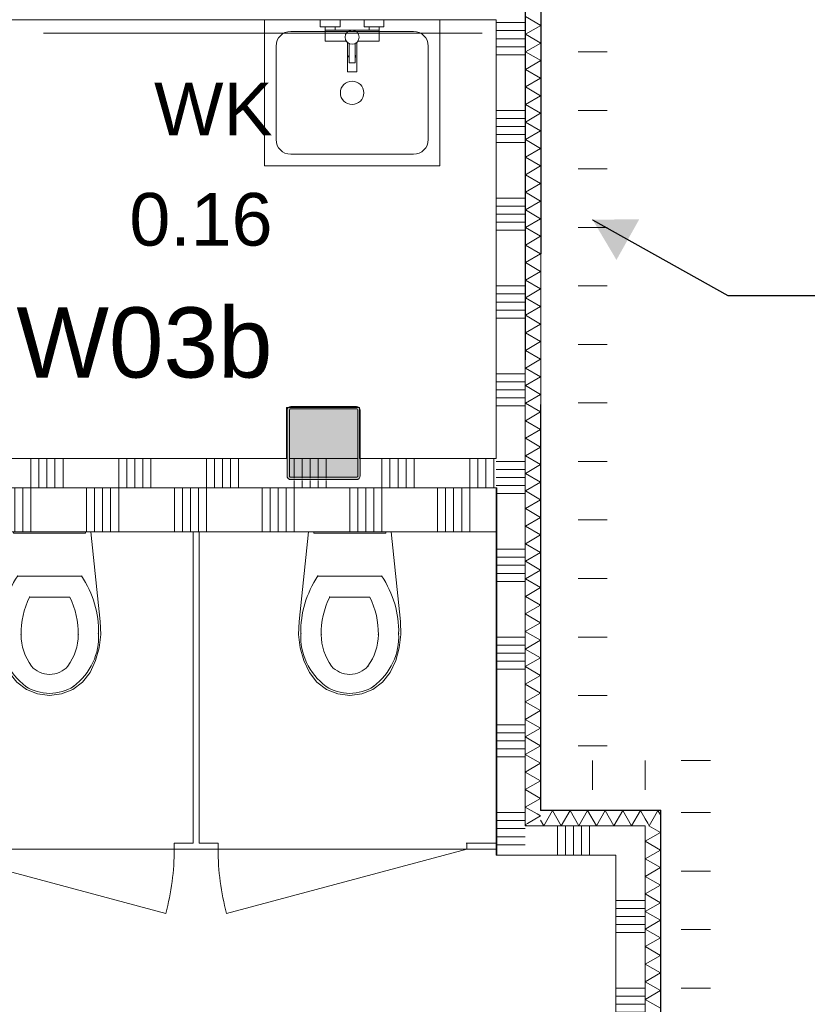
# Model space of a CAD drawing. Header units: millimetres. Extents: x -850 to 154668, y -80343 to 71019.
# Tile 92 of 147: x 15862 to 18554, y 29345 to 32710. Entities that reach past the tile are written whole.
import ezdxf
from ezdxf.enums import TextEntityAlignment as Align

# ---------------------------------------------------------------- set-up
doc = ezdxf.new("R2010")
doc.units = ezdxf.units.MM
doc.header["$MEASUREMENT"] = 0
for name, color, linetype in [('Info Wandafwerking aanduiding', 7, 'Continuous'), ('New_# trashcan Laagscheidingslijnen', 7, 'Continuous'), ('New_22 NC Binnenwanden', 7, 'Continuous'), ('New_22 NC Binnenwanden Doorsnede-arcering', 7, 'Continuous'), ('New_22 NC Binnenwanden Laagscheidingslijnen', 7, 'Continuous'), ('New_72 Vaste Inrichting', 7, 'Continuous'), ('New_72 Vaste Inrichting Deuren', 7, 'Continuous'), ('New_74 Sanitair', 7, 'Continuous'), ('New_Info Wandafwerking aanduiding', 7, 'Continuous'), ('New_Info Wandafwerking aanduiding Doorsnede-arcering', 7, 'Continuous'), ('New_Z Ruimtefuncties', 7, 'Continuous'), ('New_Z Ruimtefuncties Zone omranding', 7, 'Continuous'), ('New_Z Ruimtefuncties Zone tekst', 7, 'Continuous'), ('S-COLS-____-OTLN.RVT S', 7, 'Continuous'), ('S-COLS-____-OTLN.RVT S 2D arcering', 7, 'Continuous')]:
    doc.layers.add(name, color=color, linetype=linetype)
doc.styles.add('GENERATED_STYLE_1', font='arial.ttf')
doc.styles.add('GENERATED_STYLE_2', font='arial.ttf')
doc.dimstyles.new('GENERATED_STYLE__1', dxfattribs={"dimtxt": 0.18, "dimasz": 152, "dimexe": 0.18, "dimexo": 0.0625, "dimgap": 0.09, "dimtad": 0, "dimtih": 1, "dimtoh": 1, "dimdec": 4, "dimzin": 0, "dimdsep": 46, "dimcen": 0.09, "dimadec": 0, "dimazin": 0, "dimtfac": 1, "dimtdec": 4, "dimtmove": 0, "dimatfit": 3, "dimldrblk": 'ARROWHEAD_16', "dimfxl": 1, "dimtolj": 1, "dimtzin": 0, "dimarcsym": 0})
pattern_1 = [(180, (0, 0), (0, 200), [])]

# ---------------------------------------------------------------- blocks, each defined once
blk = doc.blocks.new('*X105')
at = {"layer": 'New_22 NC Binnenwanden Doorsnede-arcering', "color": 254, "linetype": 'Continuous', "lineweight": 0, "true_color": 0xe9ebeb}
for p, q in [((15600, 31210), (15600, 31110)), ((15627.4, 31210), (15627.4, 31110)), ((15654.9, 31210), (15654.9, 31110)), ((15682.3, 31210), (15682.3, 31110)), ((15709.7, 31210), (15709.7, 31110)), ((15900, 31210), (15900, 31110)), ((15927.4, 31210), (15927.4, 31110)), ((15954.9, 31210), (15954.9, 31110)), ((15982.3, 31210), (15982.3, 31110)), ((16009.7, 31210), (16009.7, 31110)), ((16200, 31210), (16200, 31110)), ((16227.4, 31210), (16227.4, 31110)), ((16254.9, 31210), (16254.9, 31110)), ((16282.3, 31210), (16282.3, 31110)), ((16309.7, 31210), (16309.7, 31110)), ((16500, 31210), (16500, 31110)), ((16527.4, 31210), (16527.4, 31110)), ((16554.9, 31210), (16554.9, 31110)), ((16582.3, 31210), (16582.3, 31110)), ((16609.7, 31210), (16609.7, 31110)), ((17100, 31210), (17100, 31110)), ((17127.4, 31210), (17127.4, 31110)), ((17154.9, 31210), (17154.9, 31110)), ((17182.3, 31210), (17182.3, 31110)), ((17209.7, 31210), (17209.7, 31110)), ((17400, 31210), (17400, 31110)), ((17427.4, 31210), (17427.4, 31110)), ((17454.9, 31210), (17454.9, 31110)), ((17482.3, 31210), (17482.3, 31110)), ((16800, 31135), (16800, 31110)), ((16827.4, 31135), (16827.4, 31110)), ((16854.9, 31135), (16854.9, 31110)), ((16882.3, 31135), (16882.3, 31110)), ((16909.7, 31135), (16909.7, 31110))]:
    blk.add_line(p, q, dxfattribs=at)
blk = doc.blocks.new('*X106')
at = {"layer": 'New_22 NC Binnenwanden Doorsnede-arcering', "color": 254, "linetype": 'Continuous', "lineweight": 0, "true_color": 0xe9ebeb}
for p, q in [((16800, 31210), (16800, 31143)), ((16827.4, 31210), (16827.4, 31143)), ((16854.9, 31210), (16854.9, 31143)), ((16882.3, 31210), (16882.3, 31143)), ((16909.7, 31210), (16909.7, 31143))]:
    blk.add_line(p, q, dxfattribs=at)
blk = doc.blocks.new('Wall_13_1', base_point=(17490, 31110))
at = {"layer": 'New_22 NC Binnenwanden', "color": 8, "linetype": 'Continuous', "lineweight": 0, "true_color": 0x778488, "flags": 128}
for points in [[(16775, 31210), (15440, 31210)], [(15440, 31110), (15440, 31210)], [(17017, 31210), (16783, 31210)], [(17490, 31210), (17025, 31210)], [(15440, 31110), (17490, 31110)]]:
    blk.add_lwpolyline(points, dxfattribs=at)
at = {"layer": 'New_22 NC Binnenwanden', "color": 8, "lineweight": 0, "true_color": 0x778488}
for name in ['*X105', '*X106']:
    blk.add_blockref(name, (0, 0), dxfattribs=at)
blk = doc.blocks.new('*X1188')
at = {"layer": 'New_22 NC Binnenwanden Doorsnede-arcering', "color": 254, "linetype": 'Continuous', "lineweight": 0, "true_color": 0xe9ebeb}
for p, q in [((17590.6, 32720.4), (17642.6, 32690.4)), ((17590.6, 32660.4), (17642.6, 32690.4)), ((17590.6, 32660.4), (17642.6, 32630.3)), ((17590.6, 32600.3), (17642.6, 32630.3)), ((17590.6, 32600.3), (17642.6, 32570.3)), ((17590.5, 32540.3), (17642.6, 32570.3)), ((17590.5, 32540.3), (17642.5, 32510.2)), ((17590.5, 32480.2), (17642.5, 32510.2)), ((17590.5, 32480.2), (17642.5, 32450.2)), ((17590.5, 32420.2), (17642.5, 32450.2)), ((17590.5, 32420.2), (17642.5, 32390.2)), ((17590.5, 32360.1), (17642.5, 32390.2)), ((17590.5, 32360.1), (17642.5, 32330.1)), ((17590.5, 32300.1), (17642.5, 32330.1)), ((17590.5, 32300.1), (17642.5, 32270.1)), ((17590.5, 32240.1), (17642.5, 32270.1)), ((17590.5, 32240.1), (17642.5, 32210)), ((17590.5, 32180), (17642.5, 32210)), ((17590.5, 32180), (17642.5, 32150)), ((17590.5, 32120), (17642.5, 32150)), ((17590.5, 32120), (17642.4, 32089.9)), ((17590.4, 32059.9), (17642.4, 32089.9)), ((17590.4, 32059.9), (17642.4, 32029.9)), ((17590.4, 31999.9), (17642.4, 32029.9)), ((17590.4, 31999.9), (17642.4, 31969.8)), ((17590.4, 31939.8), (17642.4, 31969.8)), ((17590.4, 31939.8), (17642.4, 31909.8)), ((17590.4, 31879.8), (17642.4, 31909.8)), ((17590.4, 31879.8), (17642.4, 31849.8)), ((17590.4, 31819.7), (17642.4, 31849.8)), ((17590.4, 31819.7), (17642.4, 31789.7)), ((17590.4, 31759.7), (17642.4, 31789.7)), ((17590.4, 31759.7), (17642.4, 31729.7)), ((17590.4, 31699.7), (17642.4, 31729.7)), ((17590.3, 31639.6), (17642.4, 31669.6)), ((17590.4, 31699.7), (17642.4, 31669.6)), ((17590.3, 31639.6), (17642.3, 31609.6)), ((17590.3, 31579.6), (17642.3, 31609.6)), ((17590.3, 31579.6), (17642.3, 31549.5)), ((17590.3, 31519.5), (17642.3, 31549.5)), ((17590.3, 31519.5), (17642.3, 31489.5)), ((17590.3, 31459.5), (17642.3, 31489.5)), ((17590.3, 31459.5), (17642.3, 31429.4)), ((17590.3, 31399.4), (17642.3, 31429.4)), ((17590.3, 31399.4), (17642.3, 31369.4)), ((17590.3, 31339.4), (17642.3, 31369.4)), ((17590.3, 31339.4), (17642.3, 31309.4)), ((17590.3, 31279.3), (17642.3, 31309.4)), ((17590.3, 31279.3), (17642.3, 31249.3)), ((17590.3, 31219.3), (17642.3, 31249.3)), ((17590.3, 31219.3), (17642.3, 31189.3)), ((17590.2, 31159.3), (17642.3, 31189.3)), ((17590.2, 31159.3), (17642.2, 31129.2)), ((17590.2, 31099.2), (17642.2, 31129.2)), ((17590.2, 31099.2), (17642.2, 31069.2)), ((17590.2, 31039.2), (17642.2, 31069.2)), ((17590.2, 31039.2), (17642.2, 31009.1)), ((17590.2, 30979.1), (17642.2, 31009.1)), ((17590.2, 30979.1), (17642.2, 30949.1)), ((17590.2, 30919.1), (17642.2, 30949.1)), ((17590.2, 30919.1), (17642.2, 30889)), ((17590.2, 30859), (17642.2, 30889)), ((17590.2, 30859), (17642.2, 30829)), ((17590.2, 30799), (17642.2, 30829)), ((17590.2, 30799), (17642.2, 30769)), ((17590.2, 30738.9), (17642.2, 30769)), ((17590.2, 30738.9), (17642.1, 30708.9)), ((17590.1, 30678.9), (17642.1, 30708.9)), ((17590.1, 30678.9), (17642.1, 30648.9)), ((17590.1, 30618.9), (17642.1, 30648.9)), ((17590.1, 30618.9), (17642.1, 30588.8)), ((17590.1, 30558.8), (17642.1, 30588.8)), ((17590.1, 30558.8), (17642.1, 30528.8)), ((17590.1, 30498.8), (17642.1, 30528.8)), ((17590.1, 30498.8), (17642.1, 30468.7)), ((17590.1, 30438.7), (17642.1, 30468.7)), ((17590.1, 30438.7), (17642.1, 30408.7)), ((17590.1, 30378.7), (17642.1, 30408.7)), ((17590.1, 30378.7), (17642.1, 30348.6)), ((17590.1, 30318.6), (17642.1, 30348.6)), ((17590.1, 30318.6), (17642.1, 30288.6)), ((17590.1, 30258.6), (17642.1, 30288.6)), ((17590.1, 30258.6), (17642, 30228.6)), ((17590, 30198.5), (17642, 30228.6)), ((17590, 30198.5), (17642, 30168.5)), ((17590, 30138.5), (17642, 30168.5)), ((17590, 30138.5), (17642, 30108.5)), ((17590, 30078.5), (17642, 30108.5)), ((17590, 30078.5), (17642, 30048.4)), ((17590, 30018.4), (17642, 30048.4)), ((17590, 30018.4), (17609.8, 30007))]:
    blk.add_line(p, q, dxfattribs=at)
blk = doc.blocks.new('*X1189')
at = {"layer": 'New_22 NC Binnenwanden Doorsnede-arcering', "color": 254, "linetype": 'Continuous', "lineweight": 0, "true_color": 0xe9ebeb}
for p, q in [((17609.8, 30007), (17630.2, 29995.2)), ((17590, 29958.4), (17598, 29963)), ((17590, 29958.4), (17592.1, 29957.1))]:
    blk.add_line(p, q, dxfattribs=at)
blk = doc.blocks.new('*X1191')
at = {"layer": 'New_22 NC Binnenwanden Doorsnede-arcering', "color": 254, "linetype": 'Continuous', "lineweight": 0, "true_color": 0xe9ebeb}
for p, q in [((17598, 29963), (17642, 29988.4)), ((17630.2, 29995.2), (17642, 29988.4)), ((17592.1, 29957.1), (17595.9, 29955))]:
    blk.add_line(p, q, dxfattribs=at)
blk = doc.blocks.new('Wall_204_1', base_point=(17590, 29955))
at = {"layer": 'New_22 NC Binnenwanden', "color": 8, "linetype": 'Continuous', "lineweight": 0, "true_color": 0x778488, "flags": 128}
for points in [[(17590.8, 33811), (17590, 29955)], [(17643, 30008), (17643.8, 33811)], [(17590, 29955), (17642, 29955)]]:
    blk.add_lwpolyline(points, dxfattribs=at)
at = {"layer": 'New_22 NC Binnenwanden Laagscheidingslijnen', "color": 8, "linetype": 'Continuous', "lineweight": 0, "true_color": 0x778488}
for q in [(17642.8, 33811), (17643, 30007)]:
    blk.add_line((17642, 30007), q, dxfattribs=at)
at = {"layer": 'New_22 NC Binnenwanden', "color": 8, "lineweight": 0, "true_color": 0x778488}
for name in ['*X1188', '*X1189', '*X1191']:
    blk.add_blockref(name, (0, 0), dxfattribs=at)
blk = doc.blocks.new('Wall_320_1', base_point=(17820.2, 36455.6))
at = {"layer": 'New_Info Wandafwerking aanduiding Doorsnede-arcering', "linetype": 'Continuous', "lineweight": 0, "true_color": 0x0000aa}
h = blk.add_hatch(dxfattribs=at)
h.set_pattern_fill('930_Lijnen_vert_200_0001', color=174, style=0, pattern_type=2)
h.set_pattern_definition(pattern_1)
h.paths.add_polyline_path([(17770.2, 36455.6), (17770.2, 30228), (17870.2, 30228), (17870.2, 36455.6)])
at = {"layer": 'New_Info Wandafwerking aanduiding', "color": 9, "linetype": 'Continuous', "lineweight": 0, "flags": 128}
blk.add_lwpolyline([(17870.2, 30228), (17770.2, 30228)], dxfattribs=at)
blk = doc.blocks.new('*X1716')
at = {"layer": 'New_22 NC Binnenwanden Doorsnede-arcering', "color": 254, "linetype": 'Continuous', "lineweight": 0, "true_color": 0xe9ebeb}
for p, q in [((17700, 29955), (17700, 29855)), ((17727.4, 29955), (17727.4, 29855)), ((17754.9, 29955), (17754.9, 29855)), ((17782.3, 29955), (17782.3, 29855)), ((17809.7, 29955), (17809.7, 29855))]:
    blk.add_line(p, q, dxfattribs=at)
blk = doc.blocks.new('Wall_339_1', base_point=(17490, 29855))
at = {"layer": 'New_22 NC Binnenwanden', "color": 8, "linetype": 'Continuous', "lineweight": 0, "true_color": 0x778488, "flags": 128}
for points in [[(18000, 29955), (17590, 29955)], [(18000, 29955), (18000, 29855)], [(17590, 29855), (17900, 29855)]]:
    blk.add_lwpolyline(points, dxfattribs=at)
at = {"layer": 'New_22 NC Binnenwanden', "color": 8, "lineweight": 0, "true_color": 0x778488}
blk.add_blockref('*X1716', (0, 0), dxfattribs=at)
blk = doc.blocks.new('*X1720')
at = {"layer": 'New_22 NC Binnenwanden Doorsnede-arcering', "color": 254, "linetype": 'Continuous', "lineweight": 0, "true_color": 0xe9ebeb}
for p, q in [((18000, 29700), (17900, 29700)), ((18000, 29672.6), (17900, 29672.6)), ((18000, 29645.1), (17900, 29645.1)), ((18000, 29617.7), (17900, 29617.7)), ((18000, 29590.3), (17900, 29590.3)), ((18000, 29400), (17900, 29400)), ((18000, 29372.6), (17900, 29372.6)), ((18000, 29345.1), (17900, 29345.1)), ((18000, 29317.7), (17900, 29317.7)), ((18000, 29290.3), (17900, 29290.3)), ((18000, 29100), (17900, 29100)), ((18000, 29072.6), (17900, 29072.6)), ((18000, 29045.1), (17900, 29045.1)), ((18000, 29017.7), (17900, 29017.7)), ((18000, 28990.3), (17900, 28990.3)), ((18000, 28800), (17900, 28800)), ((18000, 28772.6), (17900, 28772.6)), ((18000, 28745.1), (17900, 28745.1)), ((18000, 28717.7), (17900, 28717.7)), ((18000, 28690.3), (17900, 28690.3)), ((18000, 28500), (17900, 28500)), ((18000, 28472.6), (17900, 28472.6)), ((18000, 28445.1), (17900, 28445.1)), ((18000, 28417.7), (17900, 28417.7)), ((18000, 28390.3), (17900, 28390.3)), ((18000, 28200), (17900, 28200)), ((18000, 28172.6), (17900, 28172.6)), ((18000, 28145.1), (17900, 28145.1)), ((18000, 28117.7), (17900, 28117.7)), ((18000, 28090.3), (17900, 28090.3)), ((18000, 27900), (17900, 27900)), ((18000, 27872.6), (17900, 27872.6)), ((18000, 27845.1), (17900, 27845.1)), ((18000, 27817.7), (17900, 27817.7)), ((18000, 27790.3), (17900, 27790.3)), ((18000, 27600), (17900, 27600)), ((18000, 27572.6), (17900, 27572.6)), ((18000, 27545.1), (17900, 27545.1)), ((18000, 27517.7), (17900, 27517.7)), ((18000, 27490.3), (17900, 27490.3)), ((18000, 27300), (17900, 27300)), ((18000, 27272.6), (17900, 27272.6)), ((18000, 27245.1), (17900, 27245.1)), ((18000, 27217.7), (17900, 27217.7)), ((18000, 27190.3), (17900, 27190.3)), ((18000, 27000), (17900, 27000)), ((18000, 26972.6), (17900, 26972.6)), ((18000, 26945.1), (17900, 26945.1)), ((18000, 26917.7), (17900, 26917.7)), ((18000, 26890.3), (17900, 26890.3)), ((18000, 26700), (17900, 26700)), ((18000, 26672.6), (17900, 26672.6)), ((18000, 26645.1), (17900, 26645.1)), ((18000, 26617.7), (17900, 26617.7)), ((18000, 26590.3), (17900, 26590.3))]:
    blk.add_line(p, q, dxfattribs=at)
blk = doc.blocks.new('Wall_340_1', base_point=(17900, 29855))
at = {"layer": 'New_22 NC Binnenwanden', "color": 8, "linetype": 'Continuous', "lineweight": 0, "true_color": 0x778488, "flags": 128}
for points in [[(17900, 29855), (17900, 27765)], [(18000, 26510), (18000, 29855)]]:
    blk.add_lwpolyline(points, dxfattribs=at)
at = {"layer": 'New_22 NC Binnenwanden', "color": 8, "lineweight": 0, "true_color": 0x778488}
blk.add_blockref('*X1720', (0, 0), dxfattribs=at)
blk = doc.blocks.new('*X1727')
at = {"layer": 'New_22 NC Binnenwanden Doorsnede-arcering', "color": 254, "linetype": 'Continuous', "lineweight": 0, "true_color": 0xe9ebeb}
for p, q in [((17653.1, 29955), (17683.1, 30007)), ((17713.1, 29955), (17683.1, 30007)), ((17713.1, 29955), (17743.1, 30007)), ((17773.2, 29955), (17743.1, 30007)), ((17773.2, 29955), (17803.2, 30007)), ((17833.2, 29955), (17803.2, 30007)), ((17833.2, 29955), (17863.2, 30007)), ((17893.2, 29955), (17863.2, 30007)), ((17893.2, 29955), (17923.3, 30007)), ((17953.3, 29955), (17923.3, 30007)), ((17953.3, 29955), (17983.3, 30007)), ((18000, 29978.1), (17983.3, 30007)), ((17653.1, 29955), (17642, 29974.2))]:
    blk.add_line(p, q, dxfattribs=at)
blk = doc.blocks.new('*X1728')
at = {"layer": 'New_22 NC Binnenwanden Doorsnede-arcering', "color": 254, "linetype": 'Continuous', "lineweight": 0, "true_color": 0xe9ebeb}
for p, q in [((18031.5, 29986.5), (18043.4, 30007)), ((18046.5, 30001.5), (18043.4, 30007)), ((18008.4, 29963.4), (18000, 29978.1))]:
    blk.add_line(p, q, dxfattribs=at)
blk = doc.blocks.new('*X1729')
at = {"layer": 'New_22 NC Binnenwanden Doorsnede-arcering', "color": 254, "linetype": 'Continuous', "lineweight": 0, "true_color": 0xe9ebeb}
for p, q in [((18013.3, 29955), (18031.5, 29986.5)), ((18052, 29992), (18046.5, 30001.5)), ((18013.3, 29955), (18008.4, 29963.4))]:
    blk.add_line(p, q, dxfattribs=at)
blk = doc.blocks.new('Wall_342_1', base_point=(17590, 29955))
at = {"layer": 'New_22 NC Binnenwanden', "color": 8, "linetype": 'Continuous', "lineweight": 0, "true_color": 0x778488, "flags": 128}
for points in [[(18053, 30008), (17643, 30008)], [(18053, 30008), (18053, 30007)], [(17642, 29955), (18000, 29955)]]:
    blk.add_lwpolyline(points, dxfattribs=at)
at = {"layer": 'New_22 NC Binnenwanden Laagscheidingslijnen', "color": 8, "linetype": 'Continuous', "lineweight": 0, "true_color": 0x778488}
for p, q in [((17642, 30007), (17643, 30007)), ((18000, 30007), (17643, 30007)), ((18052, 30007), (18000, 30007)), ((18052, 29955), (18052, 30007))]:
    blk.add_line(p, q, dxfattribs=at)
at = {"layer": 'New_22 NC Binnenwanden', "color": 8, "lineweight": 0, "true_color": 0x778488}
for name in ['*X1727', '*X1728', '*X1729']:
    blk.add_blockref(name, (0, 0), dxfattribs=at)
blk = doc.blocks.new('*X1731')
at = {"layer": 'New_22 NC Binnenwanden Doorsnede-arcering', "color": 254, "linetype": 'Continuous', "lineweight": 0, "true_color": 0xe9ebeb}
for p, q in [((18012.5, 29955), (18052, 29932.1)), ((18000, 29902.1), (18052, 29932.1)), ((18000, 29902.1), (18052, 29872.1)), ((18000, 29842.1), (18052, 29872.1)), ((18000, 29842.1), (18052, 29812.1)), ((18000, 29782), (18052, 29812.1)), ((18000, 29782), (18052, 29752)), ((18000, 29722), (18052, 29752)), ((18000, 29722), (18052, 29692)), ((18000, 29661.9), (18052, 29692)), ((18000, 29661.9), (18052, 29631.9)), ((18000, 29601.9), (18052, 29631.9)), ((18000, 29601.9), (18052, 29571.9)), ((18000, 29541.9), (18052, 29571.9)), ((18000, 29541.9), (18052, 29511.8)), ((18000, 29481.8), (18052, 29511.8)), ((18000, 29481.8), (18052, 29451.8)), ((18000, 29421.8), (18052, 29451.8)), ((18000, 29421.8), (18052, 29391.7)), ((18000, 29361.7), (18052, 29391.7)), ((18000, 29361.7), (18052, 29331.7))]:
    blk.add_line(p, q, dxfattribs=at)
blk = doc.blocks.new('Wall_343_1', base_point=(18000, 29955))
at = {"layer": 'New_22 NC Binnenwanden', "color": 8, "linetype": 'Continuous', "lineweight": 0, "true_color": 0x778488, "flags": 128}
for points in [[(18053, 26511), (18053, 30007)], [(18000, 29955), (18000, 26511)]]:
    blk.add_lwpolyline(points, dxfattribs=at)
at = {"layer": 'New_22 NC Binnenwanden Laagscheidingslijnen', "color": 8, "linetype": 'Continuous', "lineweight": 0, "true_color": 0x778488}
for p, q in [((18052, 29955), (18052, 30007)), ((18052, 26511), (18052, 29955))]:
    blk.add_line(p, q, dxfattribs=at)
at = {"layer": 'New_22 NC Binnenwanden', "color": 8, "lineweight": 0, "true_color": 0x778488}
blk.add_blockref('*X1731', (0, 0), dxfattribs=at)
blk = doc.blocks.new('Wall_452_1', base_point=(18173, 30128))
at = {"layer": 'New_Info Wandafwerking aanduiding Doorsnede-arcering', "linetype": 'Continuous', "lineweight": 0, "true_color": 0x0000aa}
h = blk.add_hatch(dxfattribs=at)
h.set_pattern_fill('930_Lijnen_vert_200_0001', color=174, style=0, pattern_type=2)
h.set_pattern_definition(pattern_1)
h.paths.add_polyline_path([(18123, 30078), (18223, 30078), (18223, 30178)])
h = blk.add_hatch(dxfattribs=at)
h.set_pattern_fill('930_Lijnen_vert_200_0001', color=174, style=0, pattern_type=2)
h.set_pattern_definition(pattern_1)
h.paths.add_polyline_path([(18123, 30078), (18223, 30178), (18123, 30178)])
h = blk.add_hatch(dxfattribs=at)
h.set_pattern_fill('930_Lijnen_vert_200_0001', color=174, style=0, pattern_type=2)
h.set_pattern_definition(pattern_1)
h.paths.add_polyline_path([(18123, 30078), (18123, 26310), (18223, 26310), (18223, 30078)])
at = {"layer": 'New_Info Wandafwerking aanduiding', "color": 9, "linetype": 'Continuous', "lineweight": 0, "flags": 128}
blk.add_lwpolyline([(18223, 30178), (18123, 30178)], dxfattribs=at)
blk = doc.blocks.new('Wall_453_1', base_point=(17820.2, 30128))
at = {"layer": 'New_Info Wandafwerking aanduiding Doorsnede-arcering', "linetype": 'Continuous', "lineweight": 0, "true_color": 0x0000aa}
h = blk.add_hatch(dxfattribs=at)
h.set_pattern_fill('930_Lijnen_vert_200_0001', color=174, style=0, pattern_type=2)
h.set_pattern_definition([(270, (0, 0), (200, 0), [])])
h.paths.add_polyline_path([(18123, 30178), (17820.2, 30178), (17820.2, 30078), (18123, 30078)])
at = {"layer": 'New_Info Wandafwerking aanduiding', "color": 9, "linetype": 'Continuous', "lineweight": 0, "flags": 128}
blk.add_lwpolyline([(17820.2, 30178), (17820.2, 30078)], dxfattribs=at)
blk = doc.blocks.new('Toilet 22_2')
at = {"layer": 'New_74 Sanitair', "color": 1, "linetype": 'Continuous', "lineweight": 0}
for p, q in [((-141, 0), (-173.3, -306.6)), ((141, 0), (-141, 0)), ((123, 0), (-123, 0)), ((-123, 0), (-123, -5)), ((123, -5), (123, 0)), ((173.3, -306.6), (141, 0)), ((-123, -5), (123, -5)), ((0, -151.4), (-108.9, -151.4)), ((108.9, -151.4), (0, -151.4)), ((0, -223.6), (-68.8, -223.6)), ((68.8, -223.6), (0, -223.6)), ((-173.3, -306.6), (-174.9, -351.8)), ((174.9, -351.8), (173.3, -306.6)), ((-174.9, -351.8), (-169.4, -396.7)), ((169.4, -396.7), (174.9, -351.8)), ((-169.4, -396.7), (-157, -440.3)), ((157, -440.3), (169.4, -396.7)), ((-157, -440.3), (-138, -481.3)), ((62.1, -459.7), (62.1, -459.7)), ((138, -481.3), (157, -440.3)), ((-138, -481.3), (-112.4, -513.9)), ((0, -487.5), (0, -487.5)), ((112.4, -513.9), (138, -481.3)), ((-112.4, -513.9), (-79.4, -538.8)), ((79.4, -538.8), (112.4, -513.9)), ((81.1, -529), (81.1, -529)), ((-79.4, -538.8), (-41, -554.6)), ((-41, -554.6), (0, -560)), ((0, -552.4), (0, -552.4)), ((0, -560), (41, -554.6)), ((41, -554.6), (79.4, -538.8))]:
    blk.add_line(p, q, dxfattribs=at)
for centre, major_axis, start_param, end_param in [((258.1, -339.4), (425.3, 0), 2.612188, 3.165208), ((-258.1, -339.4), (425.3, 0), 6.259569, 6.81259), ((264.5, -347.9), (362.2, 0), 2.738768, 3.154495), ((-264.5, -347.9), (362.2, 0), 6.270283, 6.68601), ((89.5, -360.8), (256.9, 0), 3.085861, 3.98645), ((134.9, -351.4), (232.6, 0), 3.144841, 3.702507), ((-134.9, -351.4), (232.6, 0), 5.722271, 6.279937), ((-89.5, -360.8), (256.9, 0), 5.438328, 6.338917), ((0.8, -419), (78.2, 0), 3.778693, 4.701998), ((-0.8, -419), (78.2, 0), 4.72278, 5.646085), ((0.8, -431.2), (138.5, 0), 4.079884, 4.706528), ((-0.8, -431.2), (138.5, 0), 4.71825, 5.344894)]:
    blk.add_ellipse(centre, major_axis=major_axis, ratio=0.875546, start_param=start_param, end_param=end_param, dxfattribs=at)
for p in [(108.9, -151.4), (68.8, -223.6), (-167, -348.2), (-97.7, -352), (97.7, -352), (167, -348.2), (-62.1, -459.7), (-81.1, -529)]:
    blk.add_point(p, dxfattribs=at)
blk = doc.blocks.new('Uitstortgootsteen 22')
at = {"layer": 'New_74 Sanitair', "color": 1, "linetype": 'Continuous', "lineweight": 0}
for p, q in [((300, 0), (-300, 0)), ((-300, 0), (-300, -500)), ((-41, 0), (-109, 0)), ((-109, 0), (-109, -24)), ((-41, -24), (-41, 0)), ((109, 0), (41, 0)), ((41, 0), (41, -24)), ((109, -24), (109, 0)), ((300, -500), (300, 0)), ((-109, -24), (-92, -24)), ((-92, -24), (-92, -73)), ((-58, -24), (-92, -24)), ((-58, -36), (-58, -24)), ((-58, -24), (-41, -24)), ((41, -24), (58, -24)), ((58, -24), (58, -36)), ((58, -24), (92, -24)), ((92, -73), (92, -24)), ((92, -24), (109, -24)), ((-210, -40), (210, -40)), ((-58, -36), (-92, -36)), ((58, -36), (-58, -36)), ((58, -36), (92, -36)), ((-260, -410), (-260, -90)), ((-92, -73), (-20.2, -73)), ((-16.2, -77.7), (-16.2, -178.7)), ((-10, -81.8), (-10, -147)), ((10, -147), (10, -81.8)), ((16.2, -115), (16.2, -77.7)), ((20.2, -73), (92, -73)), ((260, -90), (260, -410)), ((16.2, -128.3), (16.2, -115)), ((16.2, -178.7), (16.2, -128.3)), ((-10, -147), (10, -147)), ((-16.2, -178.7), (16.2, -178.7)), ((210, -460), (-210, -460)), ((-300, -500), (300, -500))]:
    blk.add_line(p, q, dxfattribs=at)
for centre, radius in [((0, -60), 24), ((0, -250), 40)]:
    blk.add_circle(centre, radius, dxfattribs=at)
for centre, radius, start, end in [((-210, -90), 50, 90, 180), ((210, -90), 50, 0, 90), ((0, -60), 24, 212.7972, 227.5911), ((0, -60), 24, 312.4089, 327.2028), ((0, -125.4), 12, 146.4033, 213.5967), ((0, -125.4), 12, 326.4033, 33.5967), ((-210, -410), 50, 180, 270), ((210, -410), 50, 270, 0)]:
    blk.add_arc(centre, radius, start, end, dxfattribs=at)
blk = doc.blocks.new('Column 27[27]_1', base_point=(0.5, 3))
at = {"layer": 'S-COLS-____-OTLN.RVT S 2D arcering', "linetype": 'Continuous', "lineweight": 0, "true_color": 0x778488}
h = blk.add_hatch(color=8, dxfattribs=at)
h.paths.add_polyline_path([(16775.5, 31151), (16776.5, 31146), (16779.3, 31141.8), (16783.5, 31138.9), (16788.5, 31138), (17012.5, 31138), (17017.5, 31138.9), (17021.7, 31141.8), (17024.5, 31146), (17025.5, 31151), (17025.5, 31375), (17024.5, 31379.9), (17021.7, 31384.1), (17017.5, 31387), (17012.5, 31388), (16788.5, 31388), (16783.5, 31387), (16779.3, 31384.1), (16776.5, 31379.9), (16775.5, 31375)])
h.paths.add_polyline_path([(17012.5, 31146), (16788.5, 31146), (16786.6, 31146.3), (16785, 31147.4), (16783.9, 31149), (16783.5, 31151), (16783.5, 31375), (16783.9, 31376.9), (16785, 31378.5), (16786.6, 31379.6), (16788.5, 31380), (17012.5, 31380), (17014.4, 31379.6), (17016.1, 31378.5), (17017.1, 31376.9), (17017.5, 31375), (17017.5, 31151), (17017.1, 31149), (17016.1, 31147.4), (17014.4, 31146.3)], flags=0)
blk.add_hatch(color=8, dxfattribs=at).paths.add_polyline_path([(17012.5, 31380), (16788.5, 31380), (16786.6, 31379.6), (16785, 31378.5), (16783.9, 31376.9), (16783.5, 31375), (16783.5, 31151), (16783.9, 31149), (16785, 31147.4), (16786.6, 31146.3), (16788.5, 31146), (17012.5, 31146), (17014.4, 31146.3), (17016.1, 31147.4), (17017.1, 31149), (17017.5, 31151), (17017.5, 31375), (17017.1, 31376.9), (17016.1, 31378.5), (17014.4, 31379.6)])
at = {"layer": 'S-COLS-____-OTLN.RVT S', "color": 1, "linetype": 'Continuous', "lineweight": 0}
for p, q in [((16776.5, 31379.9), (16775.5, 31375)), ((16775.5, 31375), (16775.5, 31151)), ((16779.3, 31384.1), (16776.5, 31379.9)), ((16783.5, 31387), (16779.3, 31384.1)), ((16788.5, 31388), (16783.5, 31387)), ((16783.5, 31375), (16783.9, 31376.9)), ((16783.5, 31151), (16783.5, 31375)), ((16783.9, 31376.9), (16785, 31378.5)), ((16785, 31378.5), (16786.6, 31379.6)), ((16786.6, 31379.6), (16788.5, 31380)), ((17012.5, 31388), (16788.5, 31388)), ((16788.5, 31380), (17012.5, 31380)), ((17017.5, 31387), (17012.5, 31388)), ((17012.5, 31380), (17014.4, 31379.6)), ((17014.4, 31379.6), (17016.1, 31378.5)), ((17016.1, 31378.5), (17017.1, 31376.9)), ((17017.1, 31376.9), (17017.5, 31375)), ((17021.7, 31384.1), (17017.5, 31387)), ((17017.5, 31375), (17017.5, 31151)), ((17024.5, 31379.9), (17021.7, 31384.1)), ((17025.5, 31375), (17024.5, 31379.9)), ((17025.5, 31151), (17025.5, 31375)), ((16775.5, 31151), (16776.5, 31146)), ((16776.5, 31146), (16779.3, 31141.8)), ((16779.3, 31141.8), (16783.5, 31138.9)), ((16783.9, 31149), (16783.5, 31151)), ((16783.5, 31138.9), (16788.5, 31138)), ((16785, 31147.4), (16783.9, 31149)), ((16786.6, 31146.3), (16785, 31147.4)), ((16788.5, 31146), (16786.6, 31146.3)), ((17012.5, 31146), (16788.5, 31146)), ((16788.5, 31138), (17012.5, 31138)), ((17014.4, 31146.3), (17012.5, 31146)), ((17012.5, 31138), (17017.5, 31138.9)), ((17016.1, 31147.4), (17014.4, 31146.3)), ((17017.1, 31149), (17016.1, 31147.4)), ((17017.5, 31151), (17017.1, 31149)), ((17017.5, 31138.9), (17021.7, 31141.8)), ((17021.7, 31141.8), (17024.5, 31146)), ((17024.5, 31146), (17025.5, 31151))]:
    blk.add_line(p, q, dxfattribs=at)
blk = doc.blocks.new('ARROWHEAD_16')
at = {"linetype": 'Continuous', "lineweight": 0}
blk.add_hatch(color=0, dxfattribs=at).paths.add_polyline_path([(-0.9093, 0.525), (0, 0), (-0.9093, -0.525)])
at = {"color": 0, "linetype": 'Continuous', "lineweight": 0}
blk.add_line((0, 0), (-1, 0), dxfattribs=at)
blk = doc.blocks.new('*X2389')
at = {"layer": 'New_22 NC Binnenwanden Doorsnede-arcering', "color": 254, "linetype": 'Continuous', "lineweight": 0, "true_color": 0xe9ebeb}
for p, q in [((15517.7, 31027.5), (15517.7, 31110)), ((15545.1, 31027.5), (15545.1, 31110)), ((15572.6, 31027.5), (15572.6, 31110)), ((15600, 31027.5), (15600, 31110)), ((15790.3, 31027.5), (15790.3, 31110)), ((15817.7, 31027.5), (15817.7, 31110)), ((15845.1, 31027.5), (15845.1, 31110)), ((15872.6, 31027.5), (15872.6, 31110)), ((15900, 31027.5), (15900, 31110)), ((16090.3, 31027.5), (16090.3, 31110)), ((16117.7, 31027.5), (16117.7, 31110)), ((16145.1, 31027.5), (16145.1, 31110)), ((16172.6, 31027.5), (16172.6, 31110)), ((16200, 31027.5), (16200, 31110)), ((16390.3, 31027.5), (16390.3, 31110)), ((16417.7, 31027.5), (16417.7, 31110)), ((16445.1, 31027.5), (16445.1, 31110)), ((16472.6, 31027.5), (16472.6, 31110)), ((16500, 31027.5), (16500, 31110)), ((16690.3, 31027.5), (16690.3, 31110)), ((16717.7, 31027.5), (16717.7, 31110)), ((16745.1, 31027.5), (16745.1, 31110)), ((16772.6, 31027.5), (16772.6, 31110)), ((16800, 31027.5), (16800, 31110)), ((16990.3, 31027.5), (16990.3, 31110)), ((17017.7, 31027.5), (17017.7, 31110)), ((17045.1, 31027.5), (17045.1, 31110)), ((17072.6, 31027.5), (17072.6, 31110)), ((17100, 31027.5), (17100, 31110)), ((17290.3, 31027.5), (17290.3, 31110)), ((17317.7, 31027.5), (17317.7, 31110)), ((17345.1, 31027.5), (17345.1, 31110)), ((17372.6, 31027.5), (17372.6, 31110)), ((15517.7, 30960), (15517.7, 31027.5)), ((15545.1, 30960), (15545.1, 31027.5)), ((15572.6, 30960), (15572.6, 31027.5)), ((15600, 30960), (15600, 31027.5)), ((15790.3, 30960), (15790.3, 31027.5)), ((15817.7, 30960), (15817.7, 31027.5)), ((15845.1, 30960), (15845.1, 31027.5)), ((15872.6, 30960), (15872.6, 31027.5)), ((15900, 30960), (15900, 31027.5)), ((16090.3, 30960), (16090.3, 31027.5)), ((16117.7, 30960), (16117.7, 31027.5)), ((16145.1, 30960), (16145.1, 31027.5)), ((16172.6, 30960), (16172.6, 31027.5)), ((16200, 30960), (16200, 31027.5)), ((16390.3, 30960), (16390.3, 31027.5)), ((16417.7, 30960), (16417.7, 31027.5)), ((16445.1, 30960), (16445.1, 31027.5)), ((16472.6, 30960), (16472.6, 31027.5)), ((16500, 30960), (16500, 31027.5)), ((16690.3, 30960), (16690.3, 31027.5)), ((16717.7, 30960), (16717.7, 31027.5)), ((16745.1, 30960), (16745.1, 31027.5)), ((16772.6, 30960), (16772.6, 31027.5)), ((16800, 30960), (16800, 31027.5)), ((16990.3, 30960), (16990.3, 31027.5)), ((17017.7, 30960), (17017.7, 31027.5)), ((17045.1, 30960), (17045.1, 31027.5)), ((17072.6, 30960), (17072.6, 31027.5)), ((17100, 30960), (17100, 31027.5)), ((17290.3, 30960), (17290.3, 31027.5)), ((17317.7, 30960), (17317.7, 31027.5)), ((17345.1, 30960), (17345.1, 31027.5)), ((17372.6, 30960), (17372.6, 31027.5))]:
    blk.add_line(p, q, dxfattribs=at)
blk = doc.blocks.new('*X2390')
at = {"layer": 'New_22 NC Binnenwanden Doorsnede-arcering', "color": 254, "linetype": 'Continuous', "lineweight": 0, "true_color": 0xe9ebeb}
for p, q in [((17400, 31027.5), (17400, 31110)), ((17400, 30960), (17400, 31027.5))]:
    blk.add_line(p, q, dxfattribs=at)
blk = doc.blocks.new('*X2391')
at = {"layer": 'New_22 NC Binnenwanden Doorsnede-arcering', "color": 254, "linetype": 'Continuous', "lineweight": 0, "true_color": 0xe9ebeb}
for p, q in [((15490.3, 31027.5), (15490.3, 31110)), ((15490.3, 30960), (15490.3, 31027.5))]:
    blk.add_line(p, q, dxfattribs=at)
blk = doc.blocks.new('Wall_471_1', base_point=(17490, 30960))
at = {"layer": 'New_# trashcan Laagscheidingslijnen', "color": 8, "linetype": 'Continuous', "lineweight": 0, "true_color": 0x778488}
for p, q in [((15491.4, 31110), (15391.4, 31110)), ((17487.9, 31110), (17387.9, 31110)), ((15391.4, 30960), (15491.4, 30960)), ((17387.9, 30960), (17487.9, 30960))]:
    blk.add_line(p, q, dxfattribs=at)
at = {"layer": 'New_22 NC Binnenwanden', "color": 8, "linetype": 'Continuous', "lineweight": 0, "true_color": 0x778488, "flags": 128}
for points in [[(17387.9, 31110), (15491.4, 31110)], [(15491.4, 30960), (17387.9, 30960)]]:
    blk.add_lwpolyline(points, dxfattribs=at)
at = {"layer": 'New_22 NC Binnenwanden', "color": 8, "lineweight": 0, "true_color": 0x778488}
for name in ['*X2391', '*X2389', '*X2390']:
    blk.add_blockref(name, (0, 0), dxfattribs=at)
blk = doc.blocks.new('D1 22_13')
at = {"layer": 'New_72 Vaste Inrichting Deuren', "color": 1, "linetype": 'Continuous', "lineweight": 0}
for q in [(-396, 220), (-425, 0)]:
    blk.add_line((425, 0), q, dxfattribs=at)
at = {"layer": 'New_72 Vaste Inrichting Deuren', "color": 9, "linetype": 'Continuous', "lineweight": 0}
for p, q in [((-425, 0), (-425, -20)), ((-425, 0), (-425, -20)), ((425, 0), (425, -20)), ((425, 0), (425, -20))]:
    blk.add_line(p, q, dxfattribs=at)
at = {"layer": 'New_72 Vaste Inrichting Deuren', "color": 1, "linetype": 'Continuous', "lineweight": 0}
blk.add_arc((425, 0), 850, 165, 180, dxfattribs=at)
blk = doc.blocks.new('Wall_552_1', base_point=(15442, 29885))
at = {"layer": 'New_# trashcan Laagscheidingslijnen', "color": 9, "linetype": 'Continuous', "lineweight": 0}
for p, q in [((17487.9, 29895), (17387.9, 29895)), ((17387.9, 29875), (17487.9, 29875))]:
    blk.add_line(p, q, dxfattribs=at)
at = {"layer": 'New_72 Vaste Inrichting', "color": 9, "linetype": 'Continuous', "lineweight": 0}
for p, q in [((15540, 29875), (15540, 29895)), ((16390, 29875), (16390, 29895)), ((16540, 29875), (16540, 29895)), ((17390, 29875), (17390, 29895))]:
    blk.add_line(p, q, dxfattribs=at)
at = {"layer": 'New_72 Vaste Inrichting', "color": 9, "linetype": 'Continuous', "lineweight": 0, "flags": 128}
for points in [[(15540, 29895), (15442, 29895)], [(15442, 29895), (15442, 29875)], [(16455, 29895), (16390, 29895)], [(16540, 29895), (16475, 29895)], [(15442, 29875), (15540, 29875)], [(16390, 29875), (16540, 29875)]]:
    blk.add_lwpolyline(points, dxfattribs=at)
at = {"layer": 'New_72 Vaste Inrichting Deuren', "color": 1, "linetype": 'Continuous', "lineweight": 0, "zscale": 1000, "rotation": 180}
blk.add_blockref('D1 22_13', (15965, 29875), dxfattribs=at)
at = {"layer": 'New_72 Vaste Inrichting Deuren', "color": 1, "linetype": 'Continuous', "lineweight": 0, "xscale": -1, "zscale": 1000, "rotation": 180}
blk.add_blockref('D1 22_13', (16965, 29875), dxfattribs=at)
blk = doc.blocks.new('Wall_553_1', base_point=(16465, 29885))
at = {"layer": 'New_72 Vaste Inrichting', "color": 9, "linetype": 'Continuous', "lineweight": 0, "flags": 128}
for points in [[(16475, 30960), (16455, 30960)], [(16455, 30960), (16455, 29895)], [(16475, 29895), (16475, 30960)]]:
    blk.add_lwpolyline(points, dxfattribs=at)
blk = doc.blocks.new('*X2805')
at = {"layer": 'New_22 NC Binnenwanden Doorsnede-arcering', "color": 254, "linetype": 'Continuous', "lineweight": 0, "true_color": 0xe9ebeb}
for p, q in [((17590, 32700), (17490, 32700)), ((17590, 32672.6), (17490, 32672.6)), ((17590, 32645.1), (17490, 32645.1)), ((17590, 32617.7), (17490, 32617.7)), ((17590, 32590.3), (17490, 32590.3)), ((17590, 32400), (17490, 32400)), ((17590, 32372.6), (17490, 32372.6)), ((17590, 32345.1), (17490, 32345.1)), ((17590, 32317.7), (17490, 32317.7)), ((17590, 32290.3), (17490, 32290.3)), ((17590, 32100), (17490, 32100)), ((17590, 32072.6), (17490, 32072.6)), ((17590, 32045.1), (17490, 32045.1)), ((17590, 32017.7), (17490, 32017.7)), ((17590, 31990.3), (17490, 31990.3)), ((17590, 31800), (17490, 31800)), ((17590, 31772.6), (17490, 31772.6)), ((17590, 31745.1), (17490, 31745.1)), ((17590, 31717.7), (17490, 31717.7)), ((17590, 31690.3), (17490, 31690.3)), ((17590, 31500), (17490, 31500)), ((17590, 31472.6), (17490, 31472.6)), ((17590, 31445.1), (17490, 31445.1)), ((17590, 31417.7), (17490, 31417.7)), ((17590, 31390.3), (17490, 31390.3)), ((17590, 31200), (17490, 31200)), ((17590, 31172.6), (17490, 31172.6)), ((17590, 31145.1), (17490, 31145.1)), ((17590, 31117.7), (17490, 31117.7)), ((17590, 31090.3), (17490, 31090.3)), ((17590, 30900), (17490, 30900)), ((17590, 30872.6), (17490, 30872.6)), ((17590, 30845.1), (17490, 30845.1)), ((17590, 30817.7), (17490, 30817.7)), ((17590, 30790.3), (17490, 30790.3)), ((17590, 30600), (17490, 30600)), ((17590, 30572.6), (17490, 30572.6)), ((17590, 30545.1), (17490, 30545.1)), ((17590, 30517.7), (17490, 30517.7)), ((17590, 30490.3), (17490, 30490.3)), ((17590, 30300), (17490, 30300)), ((17590, 30272.6), (17490, 30272.6)), ((17590, 30245.1), (17490, 30245.1)), ((17590, 30217.7), (17490, 30217.7)), ((17590, 30190.3), (17490, 30190.3)), ((17590, 30000), (17490, 30000)), ((17590, 29972.6), (17490, 29972.6))]:
    blk.add_line(p, q, dxfattribs=at)
blk = doc.blocks.new('*X2806')
at = {"layer": 'New_22 NC Binnenwanden Doorsnede-arcering', "color": 254, "linetype": 'Continuous', "lineweight": 0, "true_color": 0xe9ebeb}
for p, q in [((17580.1, 29945.1), (17490, 29945.1)), ((17552.7, 29917.7), (17490, 29917.7)), ((17525.3, 29890.3), (17490, 29890.3))]:
    blk.add_line(p, q, dxfattribs=at)
blk = doc.blocks.new('*X2807')
at = {"layer": 'New_22 NC Binnenwanden Doorsnede-arcering', "color": 254, "linetype": 'Continuous', "lineweight": 0, "true_color": 0xe9ebeb}
for p, q in [((17590, 29917.7), (17552.7, 29917.7)), ((17590, 29945.1), (17580.1, 29945.1)), ((17590, 29890.3), (17525.3, 29890.3))]:
    blk.add_line(p, q, dxfattribs=at)
blk = doc.blocks.new('Wall_587_1', base_point=(17490, 32810))
at = {"layer": 'New_22 NC Binnenwanden', "color": 8, "linetype": 'Continuous', "lineweight": 0, "true_color": 0x778488, "flags": 128}
for points in [[(17490, 32810), (17590, 32810)], [(17590, 29955), (17590, 32810)], [(17490, 32710), (17490, 31210)], [(17490, 31110), (17490, 29855)], [(17490, 29855), (17590, 29855)]]:
    blk.add_lwpolyline(points, dxfattribs=at)
at = {"layer": 'New_22 NC Binnenwanden', "color": 8, "lineweight": 0, "true_color": 0x778488}
for name in ['*X2805', '*X2806', '*X2807']:
    blk.add_blockref(name, (0, 0), dxfattribs=at)
blk = doc.blocks.new('WK_0.16_51_1', base_point=(16287.1, 31970.3))
at = {"layer": 'New_Z Ruimtefuncties Zone tekst', "color": 2, "lineweight": 0}
for tag, height, style, p in [('DUMMY_938', 180, 'GENERATED_STYLE_1', (16726, 32536.1)), ('ROOM_NAME', 180, 'GENERATED_STYLE_1', (16726, 32494.9)), ('DUMMY_939', 180, 'GENERATED_STYLE_1', (16726, 32158.9)), ('ROOM_NUMBER', 180, 'GENERATED_STYLE_1', (16726, 32117.8)), ('stWallCovering', 240, 'GENERATED_STYLE_2', (16726, 31726.9))]:
    blk.add_attdef(tag, text='', height=height, dxfattribs=dict(at, style=style)).set_placement(p, align=Align.TOP_RIGHT)
at = {"layer": 'New_Z Ruimtefuncties Zone tekst', "color": 2, "lineweight": 0, "style": 'GENERATED_STYLE_2'}
blk.add_attdef('DUMMY_940', text='', height=240, dxfattribs=at).set_placement((15848.3, 31781.8), align=Align.TOP_LEFT)

msp = doc.modelspace()

# ---------------------------------------------------------------- linework, layer by layer
at = {"layer": 'Info Wandafwerking aanduiding', "color": 253, "linetype": 'Continuous', "lineweight": 0, "true_color": 0x99a3a6}
msp.add_lwpolyline([(17442.9, 32663.6), (15942.9, 32663.6)], dxfattribs=at)
at = {"layer": 'New_Z Ruimtefuncties Zone omranding', "color": 21, "linetype": 'Continuous', "lineweight": 0, "true_color": 0xffaa55, "flags": 128}
msp.add_lwpolyline([(17591.4, 36322.9), (17590, 29955), (18000, 29955.1), (18001.4, 26511), (23492, 26511), (23492, 26311), (25650, 26311), (25650, 26486), (25650, 38646), (18590.5, 38646), (18589.7, 38056.1, -0.253418)], format="xyb", close=True, dxfattribs=at)
msp.add_lwpolyline([(17490, 32710), (15440, 32710), (15440, 31210), (16773.6, 31210), (16773.6, 31385), (17023.6, 31385), (17023.6, 31210), (17490, 31210)], close=True, dxfattribs=at)
at = {"layer": 'New_Z Ruimtefuncties Zone omranding', "color": 41, "linetype": 'Continuous', "lineweight": 0, "true_color": 0xffd5aa, "flags": 128}
msp.add_lwpolyline([(15440, 26510), (17492.3, 26510), (17492.3, 27765), (17900, 27765), (17900, 29855), (17492.3, 29855), (17492.3, 31110), (15440, 31110), (15440, 30960), (15440, 26660)], close=True, dxfattribs=at)

# ---------------------------------------------------------------- block references
at = {"layer": 'New_22 NC Binnenwanden', "color": 8, "lineweight": 0, "true_color": 0x778488}
for name, p in [('Wall_204_1', (17590, 29955)), ('Wall_587_1', (17490, 32810)), ('Wall_13_1', (17490, 31110)), ('Wall_471_1', (17490, 30960)), ('Wall_342_1', (17590, 29955)), ('Wall_343_1', (18000, 29955)), ('Wall_339_1', (17490, 29855)), ('Wall_340_1', (17900, 29855))]:
    msp.add_blockref(name, p, dxfattribs=at)
at = {"layer": 'New_72 Vaste Inrichting', "color": 1, "lineweight": 0}
for name, p in [('Wall_553_1', (16465, 29885)), ('Wall_552_1', (15442, 29885))]:
    msp.add_blockref(name, p, dxfattribs=at)
at = {"layer": 'New_74 Sanitair', "color": 1, "linetype": 'Continuous', "lineweight": 0, "zscale": 1000}
msp.add_blockref('Uitstortgootsteen 22', (16998, 32710), dxfattribs=at)
at = {"layer": 'New_74 Sanitair', "color": 1, "linetype": 'Continuous', "lineweight": 0, "xscale": -1, "zscale": 1000}
for p in [(15964, 30960), (16990, 30960)]:
    msp.add_blockref('Toilet 22_2', p, dxfattribs=at)
at = {"layer": 'New_Info Wandafwerking aanduiding', "color": 1, "lineweight": 0}
for name, p in [('Wall_320_1', (17820.2, 36455.6)), ('Wall_453_1', (17820.2, 30128)), ('Wall_452_1', (18173, 30128))]:
    msp.add_blockref(name, p, dxfattribs=at)
at = {"layer": 'New_Z Ruimtefuncties', "color": 2, "linetype": 'Continuous', "lineweight": 0}
msp.add_blockref('WK_0.16_51_1', (16287.1, 31970.3), dxfattribs=at).add_auto_attribs({'ROOM_NAME': 'WK', 'ROOM_NUMBER': '0.16', 'stWallCovering': 'W03b'})
at = {"layer": 'S-COLS-____-OTLN.RVT S', "color": 1, "linetype": 'Continuous', "lineweight": 0}
msp.add_blockref('Column 27[27]_1', (0.5, 3), dxfattribs=at)

# ---------------------------------------------------------------- leaders
at = {"layer": 'Info Wandafwerking aanduiding', "color": 9, "linetype": 'Continuous', "lineweight": 0, "annotation_type": 0, "has_hookline": 1, "hookline_direction": 0, "text_width": 1161.2}
msp.add_leader([(17820.2, 32026.2), (18281.9, 31767), (18587.6, 31767)], dimstyle='GENERATED_STYLE__1', dxfattribs=at)

doc.saveas('drawing.dxf')
